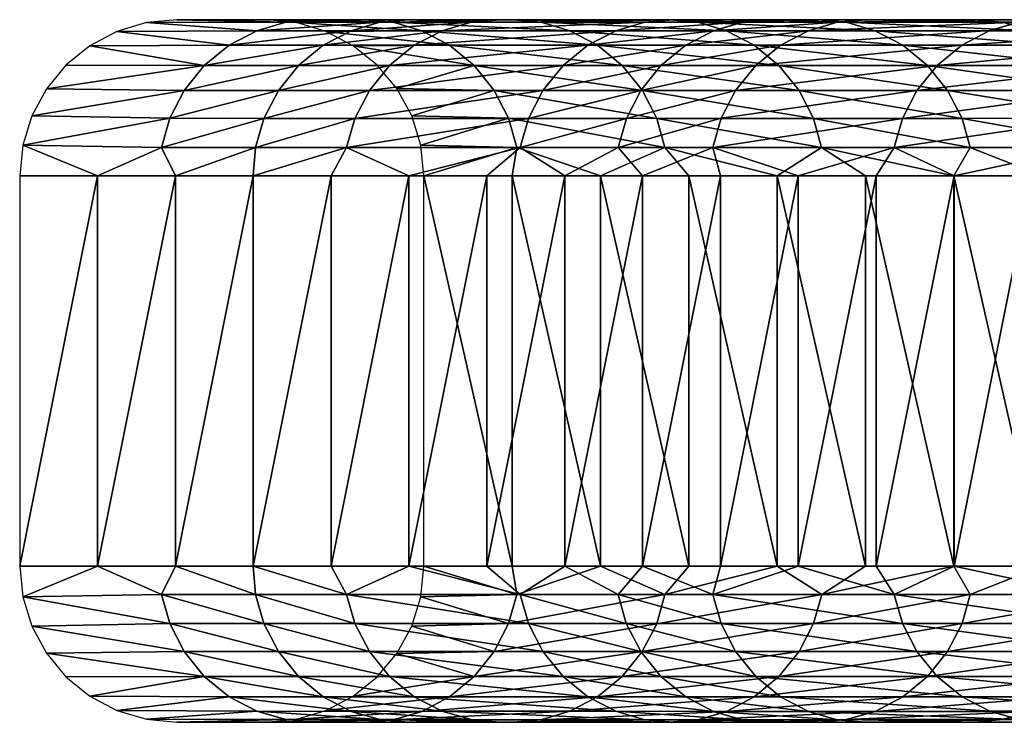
# Model space of a CAD drawing. Header units: millimetres. Extents: x -15866 to -14609, y -408 to 259.
# Tile 30 of 256: x -15866 to -15815, y 25 to 62. Entities that reach past the tile are written whole.
import ezdxf

# ---------------------------------------------------------------- set-up
doc = ezdxf.new("R2010")
doc.units = ezdxf.units.MM
doc.header["$MEASUREMENT"] = 0
doc.layers.add('Predefinito', color=7, linetype='Continuous', true_color=0x000000)

msp = doc.modelspace()

# ---------------------------------------------------------------- meshes
at = {"layer": 'Predefinito'}
mesh = msp.add_polyface(dxfattribs=at)
corners = [(-15847.987, 61.528, -128.23), (-15853.075, 61.528, -161.488), (-15857.645, 61.528, -161.488), (-15861.721, 53.511, -127.868), (-15865.72, 53.511, -161.488), (-15865.721, 33.462, -161.488), (-15861.722, 33.462, -127.868), (-15861.721, 53.511, -127.868), (-15853.723, 53.511, -57.468), (-15857.722, 53.511, -93.195), (-15857.722, 33.462, -93.195), (-15853.724, 33.46, -57.468), (-15857.722, 53.511, -93.195), (-15858.437, 54.973, -100.641), (-15853.602, 54.971, -57.588), (-15853.176, 56.463, -57.635), (-15858.01, 56.464, -100.69), (-15852.434, 57.899, -57.716), (-15857.273, 57.897, -100.774), (-15851.401, 59.181, -57.83), (-15856.239, 59.181, -100.893), (-15850.126, 60.221, -57.971), (-15854.962, 60.221, -101.038), (-15848.7, 60.965, -58.128), (-15853.538, 60.965, -101.201), (-15854.962, 60.221, -101.038), (-15861.721, 53.511, -127.868), (-15865.564, 55.082, -161.488), (-15865.72, 53.511, -161.488), (-15857.722, 53.511, -93.195), (-15853.723, 53.511, -57.468), (-15865.101, 56.59, -161.488), (-15864.351, 57.979, -161.488), (-15863.344, 59.191, -161.488), (-15862.118, 60.186, -161.488), (-15859.214, 61.377, -161.488), (-15860.725, 60.922, -161.488), (-15852.055, 61.394, -101.371), (-15857.645, 61.528, -161.488), (-15854.962, 60.221, -101.038), (-15854.962, 60.221, -101.038), (-15862.118, 60.186, -161.488), (-15850.606, 61.528, -101.537)]
mesh.append_faces([[corners[k] for k in face] for face in [(0, 1, 2, 2), (3, 4, 5, 5), (5, 6, 7, 7), (8, 9, 10, 10), (10, 11, 8, 8), (12, 7, 6, 6), (6, 10, 9, 9), (13, 14, 15, 15), (15, 16, 13, 13), (16, 15, 17, 17), (17, 18, 16, 16), (18, 17, 19, 19), (19, 20, 18, 18), (21, 22, 20, 20), (23, 24, 25, 25), (26, 27, 28, 28), (29, 30, 14, 14), (14, 13, 29, 29), (26, 29, 13, 13), (13, 27, 26, 26), (16, 31, 27, 27), (13, 16, 27, 27), (31, 16, 18, 18), (32, 31, 18, 18), (20, 33, 32, 32), (22, 34, 20, 20), (33, 20, 34, 34), (32, 18, 20, 20), (24, 35, 36, 36), (37, 38, 35, 35), (39, 24, 36, 36), (24, 37, 35, 35), (40, 36, 41, 41), (38, 37, 42, 42)]])
mesh = msp.add_polyface(dxfattribs=at)
corners = [(-15857.645, 61.528, -161.488), (-15850.606, 61.528, -101.537), (-15847.987, 61.528, -128.23), (-15840.383, 61.529, -76.082), (-15853.724, 33.46, -57.468), (-15849.725, 33.46, -20.689), (-15849.724, 53.511, -20.689), (-15842.382, 59.183, -129.071), (-15847.359, 59.201, -161.488), (-15848.589, 60.192, -161.488), (-15846.344, 57.988, -161.488), (-15849.988, 60.927, -161.488), (-15843.649, 60.221, -128.881), (-15851.503, 61.377, -161.488), (-15846.544, 61.396, -128.447), (-15845.07, 60.965, -128.668), (-15853.075, 61.528, -161.488), (-15847.987, 61.528, -128.23), (-15856.239, 59.181, -100.893), (-15851.401, 59.181, -57.83), (-15850.126, 60.221, -57.971), (-15854.962, 60.221, -101.038), (-15850.126, 60.221, -57.971), (-15848.7, 60.965, -58.128), (-15853.538, 60.965, -101.201), (-15847.216, 61.396, -58.292), (-15852.055, 61.394, -101.371), (-15853.602, 54.971, -57.588), (-15848.928, 54.971, -14.513), (-15848.502, 56.463, -14.559), (-15853.176, 56.463, -57.635), (-15847.761, 57.899, -14.638), (-15852.434, 57.899, -57.716), (-15846.725, 59.183, -14.748), (-15845.451, 60.221, -14.884), (-15850.126, 60.221, -57.971), (-15845.451, 60.221, -14.884), (-15844.025, 60.964, -15.036), (-15850.126, 60.221, -57.971), (-15842.54, 61.394, -15.195), (-15839.584, 56.463, 71.646), (-15838.843, 57.899, 71.572), (-15853.723, 53.511, -57.468), (-15849.724, 53.511, -20.689), (-15845.725, 53.511, 17.142), (-15840.01, 54.973, 71.689), (-15850.606, 61.528, -101.537), (-15845.767, 61.528, -58.452)]
mesh.append_faces([[corners[k] for k in face] for face in [(0, 1, 2, 2), (3, 2, 1, 1), (4, 5, 6, 6), (7, 8, 9, 9), (7, 10, 8, 8), (11, 12, 9, 9), (13, 14, 15, 15), (16, 17, 14, 14), (14, 13, 16, 16), (11, 13, 15, 15), (11, 15, 12, 12), (18, 19, 20, 20), (21, 22, 23, 23), (24, 23, 25, 25), (25, 26, 24, 24), (27, 28, 29, 29), (29, 30, 27, 27), (30, 29, 31, 31), (31, 32, 30, 30), (32, 31, 33, 33), (33, 19, 32, 32), (19, 33, 34, 34), (34, 20, 19, 19), (35, 36, 37, 37), (37, 23, 38, 38), (39, 25, 23, 23), (40, 29, 28, 28), (41, 31, 29, 29), (42, 43, 28, 28), (28, 27, 42, 42), (28, 43, 44, 44), (45, 28, 44, 44), (46, 26, 25, 25), (25, 47, 46, 46)]])
mesh = msp.add_polyface(dxfattribs=at)
corners = [(-15840.383, 61.529, -76.082), (-15845.767, 61.528, -58.452), (-15841.089, 61.528, -15.349), (-15832.343, 61.528, -17.756), (-15850.606, 61.528, -101.537), (-15832.167, 61.528, 70.901), (-15824.713, 61.528, 40.625), (-15826.725, 59.181, -18.509), (-15834.773, 59.181, -76.878), (-15836.041, 60.222, -76.698), (-15827.994, 60.222, -18.339), (-15837.461, 60.965, -76.496), (-15829.419, 60.964, -18.148), (-15838.939, 61.396, -76.287), (-15833.74, 57.899, -77.024), (-15841.351, 57.899, -129.226), (-15842.382, 59.183, -129.071), (-15843.649, 60.221, -128.881), (-15845.07, 60.965, -128.668), (-15846.544, 61.396, -128.447), (-15832.343, 61.528, -17.756), (-15830.897, 61.396, -17.95), (-15840.383, 61.529, -76.082), (-15847.987, 61.528, -128.23), (-15848.589, 60.192, -161.488), (-15848.7, 60.965, -58.128), (-15844.025, 60.964, -15.036), (-15842.54, 61.394, -15.195), (-15846.725, 59.183, -14.748), (-15837.809, 59.181, 71.468), (-15836.532, 60.221, 71.34), (-15845.451, 60.221, -14.884), (-15845.451, 60.221, -14.884), (-15836.532, 60.221, 71.34), (-15835.103, 60.965, 71.196), (-15845.451, 60.221, -14.884), (-15833.619, 61.396, 71.047), (-15832.786, 59.181, 122.303), (-15831.509, 60.222, 122.179), (-15830.08, 60.965, 122.04), (-15836.532, 60.221, 71.34), (-15828.596, 61.394, 121.896), (-15841.089, 61.528, -15.349), (-15832.167, 61.528, 70.901), (-15845.767, 61.528, -58.452), (-15847.216, 61.396, -58.292)]
mesh.append_faces([[corners[k] for k in face] for face in [(0, 1, 2, 2), (3, 0, 2, 2), (4, 1, 0, 0), (5, 6, 2, 2), (7, 8, 9, 9), (10, 9, 11, 11), (12, 11, 13, 13), (14, 15, 16, 16), (8, 16, 17, 17), (17, 9, 8, 8), (9, 17, 18, 18), (18, 11, 9, 9), (11, 18, 19, 19), (19, 13, 11, 11), (20, 21, 13, 13), (13, 22, 20, 20), (19, 23, 22, 22), (22, 13, 19, 19), (24, 17, 16, 16), (25, 26, 27, 27), (28, 29, 30, 30), (30, 31, 28, 28), (32, 33, 34, 34), (34, 26, 35, 35), (26, 34, 36, 36), (36, 27, 26, 26), (29, 37, 38, 38), (38, 30, 29, 29), (39, 34, 40, 40), (41, 36, 34, 34), (42, 27, 36, 36), (36, 43, 42, 42), (44, 45, 27, 27), (27, 42, 44, 44)]])
mesh = msp.add_polyface(dxfattribs=at)
corners = [(-15822.275, 61.528, 172.623), (-15816.689, 61.528, 105.194), (-15827.144, 61.528, 121.755), (-15832.343, 61.528, -17.756), (-15841.089, 61.528, -15.349), (-15824.713, 61.528, 40.625), (-15832.167, 61.528, 70.901), (-15816.689, 61.528, 105.194), (-15824.713, 61.528, 40.625), (-15813.76, 60.965, 104.839), (-15821.786, 60.965, 40.251), (-15823.267, 61.394, 40.44), (-15819.091, 59.181, 39.908), (-15826.725, 59.181, -18.509), (-15827.994, 60.222, -18.339), (-15820.362, 60.221, 40.07), (-15829.419, 60.964, -18.148), (-15830.897, 61.396, -17.95), (-15825.692, 57.899, -18.648), (-15833.74, 57.899, -77.024), (-15834.773, 59.181, -76.878), (-15825.692, 57.899, -18.648), (-15836.041, 60.222, -76.698), (-15837.461, 60.965, -76.496), (-15838.939, 61.396, -76.287), (-15824.713, 61.528, 40.625), (-15832.343, 61.528, -17.756), (-15816.689, 61.528, 105.194), (-15836.532, 60.221, 71.34), (-15831.509, 60.222, 122.179), (-15830.08, 60.965, 122.04), (-15835.103, 60.965, 71.196), (-15828.596, 61.394, 121.896), (-15832.786, 59.181, 122.303), (-15827.919, 59.181, 173.155), (-15826.641, 60.222, 173.035), (-15831.509, 60.222, 122.179), (-15831.509, 60.222, 122.179), (-15826.641, 60.222, 173.035), (-15825.211, 60.965, 172.9), (-15831.509, 60.222, 122.179), (-15823.727, 61.396, 172.76), (-15817.322, 60.221, 274.788), (-15815.891, 60.967, 274.66), (-15826.641, 60.222, 173.035), (-15814.405, 61.396, 274.528), (-15832.167, 61.528, 70.901), (-15833.619, 61.396, 71.047), (-15827.144, 61.528, 121.755), (-15822.275, 61.528, 172.623)]
mesh.append_faces([[corners[k] for k in face] for face in [(0, 1, 2, 2), (3, 4, 5, 5), (6, 7, 8, 8), (1, 6, 2, 2), (9, 10, 11, 11), (12, 13, 14, 14), (14, 15, 12, 12), (15, 14, 16, 16), (16, 10, 15, 15), (10, 16, 17, 17), (17, 11, 10, 10), (18, 19, 20, 20), (20, 13, 21, 21), (22, 14, 13, 13), (23, 16, 14, 14), (24, 17, 16, 16), (25, 11, 17, 17), (17, 26, 25, 25), (11, 25, 27, 27), (28, 29, 30, 30), (31, 30, 32, 32), (33, 34, 35, 35), (35, 36, 33, 33), (37, 38, 39, 39), (39, 30, 40, 40), (30, 39, 41, 41), (41, 32, 30, 30), (42, 35, 34, 34), (43, 39, 44, 44), (45, 41, 39, 39), (46, 47, 32, 32), (32, 48, 46, 46), (41, 49, 48, 48), (48, 32, 41, 41)]])
mesh = msp.add_polyface(dxfattribs=at)
corners = [(-15822.275, 61.528, 172.623), (-15812.953, 61.528, 274.398), (-15801.435, 61.528, 236.943), (-15809.039, 61.528, 169.81), (-15816.689, 61.528, 105.194), (-15803.408, 59.181, 169.158), (-15811.062, 59.181, 104.512), (-15812.335, 60.221, 104.667), (-15804.681, 60.221, 169.305), (-15813.76, 60.965, 104.839), (-15806.108, 60.965, 169.47), (-15815.242, 61.396, 105.019), (-15807.589, 61.396, 169.642), (-15810.029, 57.899, 104.387), (-15818.058, 57.899, 39.776), (-15819.091, 59.181, 39.908), (-15810.029, 57.899, 104.387), (-15820.362, 60.221, 40.07), (-15821.786, 60.965, 40.251), (-15823.267, 61.394, 40.44), (-15809.039, 61.528, 169.81), (-15816.689, 61.528, 105.194), (-15827.919, 59.181, 173.155), (-15818.598, 59.181, 274.902), (-15817.322, 60.221, 274.788), (-15826.641, 60.222, 173.035), (-15817.322, 60.221, 274.788), (-15815.891, 60.967, 274.66), (-15825.211, 60.965, 172.9), (-15814.405, 61.396, 274.528), (-15819.636, 57.899, 274.994), (-15809.778, 57.9, 388.811), (-15808.741, 59.181, 388.723), (-15807.464, 60.221, 388.616), (-15817.322, 60.221, 274.788), (-15807.464, 60.221, 388.616), (-15806.033, 60.967, 388.495), (-15817.322, 60.221, 274.788), (-15804.546, 61.396, 388.37), (-15822.275, 61.528, 172.623), (-15823.727, 61.396, 172.76), (-15812.953, 61.528, 274.398), (-15793.76, 61.528, 501.904), (-15798.855, 59.677, 502.482)]
mesh.append_faces([[corners[k] for k in face] for face in [(0, 1, 2, 2), (2, 3, 0, 0), (3, 4, 0, 0), (5, 6, 7, 7), (7, 8, 5, 5), (8, 7, 9, 9), (9, 10, 8, 8), (10, 9, 11, 11), (11, 12, 10, 10), (13, 14, 15, 15), (15, 6, 16, 16), (6, 15, 17, 17), (17, 7, 6, 6), (7, 17, 18, 18), (18, 9, 7, 7), (19, 11, 9, 9), (20, 12, 11, 11), (11, 21, 20, 20), (21, 11, 19, 19), (22, 23, 24, 24), (25, 26, 27, 27), (28, 27, 29, 29), (30, 31, 32, 32), (32, 23, 30, 30), (23, 32, 33, 33), (33, 24, 23, 23), (34, 35, 36, 36), (36, 27, 37, 37), (27, 36, 38, 38), (38, 29, 27, 27), (39, 40, 29, 29), (29, 41, 39, 39), (42, 41, 29, 29), (43, 33, 32, 32)]])
mesh = msp.add_polyface(dxfattribs=at)
corners = [(-15841.726, 33.46, 56.027), (-15837.725, 33.462, 95.965), (-15837.726, 53.511, 95.965), (-15833.726, 33.462, 136.955), (-15833.726, 53.512, 136.955), (-15832.579, 54.973, -77.189), (-15840.192, 54.973, -129.4), (-15840.616, 56.464, -129.336), (-15833.004, 56.463, -77.128), (-15841.351, 57.899, -129.226), (-15833.74, 57.899, -77.024), (-15842.382, 59.183, -129.071), (-15834.773, 59.181, -76.878), (-15833.74, 57.899, -77.024), (-15835.888, 53.511, -101.174), (-15840.425, 53.511, -131.852), (-15844.962, 53.511, -161.488), (-15845.121, 55.086, -161.488), (-15845.587, 56.598, -161.488), (-15846.344, 57.988, -161.488), (-15841.351, 57.899, -129.226), (-15846.344, 57.988, -161.488), (-15848.928, 54.971, -14.513), (-15840.01, 54.973, 71.689), (-15839.584, 56.463, 71.646), (-15848.502, 56.463, -14.559), (-15838.843, 57.899, 71.572), (-15847.761, 57.899, -14.638), (-15837.809, 59.181, 71.468), (-15846.725, 59.183, -14.748), (-15834.989, 54.971, 122.517), (-15834.562, 56.463, 122.476), (-15833.823, 57.897, 122.404), (-15832.786, 59.181, 122.303), (-15829.694, 56.464, 173.322), (-15828.955, 57.899, 173.252), (-15845.725, 53.511, 17.142), (-15841.724, 53.511, 56.027), (-15837.726, 53.511, 95.965), (-15833.726, 53.512, 136.955), (-15830.123, 54.971, 173.362), (-15833.726, 53.512, 136.955)]
mesh.append_faces([[corners[k] for k in face] for face in [(0, 1, 2, 2), (1, 3, 4, 4), (4, 2, 1, 1), (5, 6, 7, 7), (7, 8, 5, 5), (8, 7, 9, 9), (9, 10, 8, 8), (11, 12, 13, 13), (14, 15, 6, 6), (6, 5, 14, 14), (16, 6, 15, 15), (17, 7, 6, 6), (9, 7, 18, 18), (17, 18, 7, 7), (19, 9, 18, 18), (17, 6, 16, 16), (11, 20, 21, 21), (22, 23, 24, 24), (25, 24, 26, 26), (27, 26, 28, 28), (28, 29, 27, 27), (23, 30, 31, 31), (31, 24, 23, 23), (24, 31, 32, 32), (32, 26, 24, 24), (26, 32, 33, 33), (33, 28, 26, 26), (34, 31, 30, 30), (35, 32, 31, 31), (23, 36, 37, 37), (30, 38, 39, 39), (23, 38, 30, 30), (23, 37, 38, 38), (40, 30, 41, 41)]])
mesh = msp.add_polyface(dxfattribs=at)
corners = [(-15826.813, 53.511, -36.691), (-15822.277, 53.511, -2.886), (-15822.276, 33.462, -2.886), (-15831.352, 53.513, -69.453), (-15826.813, 33.46, -36.691), (-15831.353, 33.46, -69.453), (-15835.888, 53.511, -101.174), (-15817.729, 53.513, 311.445), (-15821.73, 53.511, 266.243), (-15821.73, 33.46, 266.243), (-15833.726, 33.462, 136.955), (-15829.727, 33.46, 178.998), (-15829.727, 53.511, 178.998), (-15833.726, 53.512, 136.955), (-15816.894, 54.971, 39.628), (-15824.531, 54.971, -18.804), (-15824.956, 56.463, -18.747), (-15817.32, 56.463, 39.682), (-15825.692, 57.899, -18.648), (-15818.058, 57.899, 39.776), (-15825.692, 57.899, -18.648), (-15826.725, 59.181, -18.509), (-15819.091, 59.181, 39.908), (-15818.058, 57.899, 39.776), (-15832.579, 54.973, -77.189), (-15833.004, 56.463, -77.128), (-15833.74, 57.899, -77.024), (-15817.74, 53.511, 31.96), (-15822.277, 53.511, -2.886), (-15826.813, 53.511, -36.691), (-15831.352, 53.513, -69.453), (-15826.813, 53.511, -36.691), (-15835.888, 53.511, -101.174), (-15834.989, 54.971, 122.517), (-15830.123, 54.971, 173.362), (-15829.694, 56.464, 173.322), (-15834.562, 56.463, 122.476), (-15828.955, 57.899, 173.252), (-15833.823, 57.897, 122.404), (-15827.919, 59.181, 173.155), (-15832.786, 59.181, 122.303), (-15820.804, 54.973, 275.098), (-15820.377, 56.463, 275.06), (-15819.636, 57.899, 274.994), (-15818.598, 59.181, 274.902), (-15833.726, 53.512, 136.955), (-15829.727, 53.511, 178.998), (-15825.728, 53.511, 222.094), (-15825.728, 53.511, 222.094), (-15821.73, 53.511, 266.243)]
mesh.append_faces([[corners[k] for k in face] for face in [(0, 1, 2, 2), (3, 0, 4, 4), (4, 5, 3, 3), (6, 3, 5, 5), (7, 8, 9, 9), (10, 11, 12, 12), (12, 13, 10, 10), (14, 15, 16, 16), (17, 16, 18, 18), (19, 20, 21, 21), (21, 22, 23, 23), (15, 24, 25, 25), (25, 16, 15, 15), (16, 25, 26, 26), (26, 18, 16, 16), (27, 28, 15, 15), (29, 30, 24, 24), (24, 15, 31, 31), (31, 15, 28, 28), (32, 24, 30, 30), (33, 34, 35, 35), (36, 35, 37, 37), (38, 37, 39, 39), (39, 40, 38, 38), (34, 41, 42, 42), (42, 35, 34, 34), (35, 42, 43, 43), (43, 37, 35, 35), (37, 43, 44, 44), (44, 39, 37, 37), (45, 46, 34, 34), (34, 46, 47, 47), (41, 48, 49, 49), (41, 34, 47, 47)]])
mesh = msp.add_polyface(dxfattribs=at)
corners = [(-15813.203, 53.511, 67.849), (-15808.666, 53.511, 104.78), (-15808.665, 33.462, 104.78), (-15821.73, 33.46, 266.243), (-15817.731, 33.46, 311.445), (-15817.729, 53.513, 311.445), (-15809.73, 53.511, 405.006), (-15813.729, 53.513, 357.699), (-15813.729, 33.462, 357.699), (-15809.73, 33.462, 405.006), (-15805.732, 53.511, 453.366), (-15805.731, 33.462, 453.366), (-15813.729, 53.513, 357.699), (-15801.209, 54.971, 168.903), (-15808.864, 54.973, 104.246), (-15809.29, 56.464, 104.298), (-15801.636, 56.463, 168.953), (-15810.029, 57.899, 104.387), (-15802.374, 57.899, 169.038), (-15810.029, 57.899, 104.387), (-15811.062, 59.181, 104.512), (-15816.894, 54.971, 39.628), (-15817.32, 56.463, 39.682), (-15818.058, 57.899, 39.776), (-15824.956, 56.463, -18.747), (-15825.692, 57.899, -18.648), (-15804.129, 53.511, 142.752), (-15808.666, 53.511, 104.78), (-15813.203, 53.511, 67.849), (-15817.74, 53.511, 31.96), (-15824.531, 54.971, -18.804), (-15820.804, 54.973, 275.098), (-15810.947, 54.973, 388.909), (-15810.518, 56.464, 388.873), (-15820.377, 56.463, 275.06), (-15809.778, 57.9, 388.811), (-15819.636, 57.899, 274.994), (-15821.73, 53.511, 266.243), (-15817.729, 53.513, 311.445), (-15809.73, 53.511, 405.006), (-15813.729, 53.513, 357.699), (-15801.49, 55.475, 502.755), (-15800.714, 57.432, 502.675), (-15809.73, 53.511, 405.006), (-15805.732, 53.511, 453.366), (-15799.89, 58.635, 502.59), (-15808.741, 59.181, 388.723)]
mesh.append_faces([[corners[k] for k in face] for face in [(0, 1, 2, 2), (3, 4, 5, 5), (6, 7, 8, 8), (8, 9, 6, 6), (10, 6, 9, 9), (9, 11, 10, 10), (12, 5, 4, 4), (4, 8, 7, 7), (13, 14, 15, 15), (16, 15, 17, 17), (18, 19, 20, 20), (14, 21, 22, 22), (22, 15, 14, 14), (15, 22, 23, 23), (23, 17, 15, 15), (24, 22, 21, 21), (25, 23, 22, 22), (14, 26, 27, 27), (21, 28, 29, 29), (30, 21, 29, 29), (14, 27, 28, 28), (28, 21, 14, 14), (31, 32, 33, 33), (33, 34, 31, 31), (34, 33, 35, 35), (35, 36, 34, 34), (31, 37, 38, 38), (39, 32, 40, 40), (41, 33, 32, 32), (38, 40, 32, 32), (32, 31, 38, 38), (42, 35, 33, 33), (32, 43, 44, 44), (45, 46, 35, 35)]])
mesh = msp.add_polyface(dxfattribs=at)
corners = [(-15847.987, 25.445, -128.23), (-15857.647, 25.444, -161.488), (-15853.076, 25.445, -161.488), (-15850.605, 25.444, -101.537), (-15849.724, 53.511, -20.689), (-15853.723, 53.511, -57.468), (-15853.724, 33.46, -57.468), (-15858.437, 32.003, -100.641), (-15858.011, 30.511, -100.69), (-15853.175, 30.511, -57.635), (-15853.601, 32.003, -57.588), (-15857.271, 29.075, -100.774), (-15852.436, 29.075, -57.716), (-15857.271, 29.075, -100.774), (-15856.237, 27.794, -100.893), (-15851.401, 27.793, -57.83), (-15852.436, 29.075, -57.716), (-15857.271, 29.075, -100.774), (-15854.963, 26.754, -101.038), (-15850.126, 26.752, -57.971), (-15853.538, 26.008, -101.201), (-15848.7, 26.007, -58.128), (-15861.722, 33.462, -127.868), (-15865.721, 33.462, -161.488), (-15865.564, 31.892, -161.488), (-15857.722, 33.462, -93.195), (-15853.724, 33.46, -57.468), (-15865.101, 30.383, -161.488), (-15864.351, 28.995, -161.488), (-15857.271, 29.075, -100.774), (-15848.927, 32.004, -14.513), (-15849.725, 33.46, -20.689), (-15864.351, 28.995, -161.488), (-15863.344, 27.78, -161.488), (-15862.119, 26.788, -161.488), (-15864.351, 28.995, -161.488), (-15857.271, 29.075, -100.774), (-15860.725, 26.051, -161.488), (-15859.215, 25.598, -161.488), (-15852.055, 25.58, -101.371), (-15857.647, 25.444, -161.488), (-15850.605, 25.444, -101.537)]
mesh.append_faces([[corners[k] for k in face] for face in [(0, 1, 2, 2), (1, 0, 3, 3), (4, 5, 6, 6), (7, 8, 9, 9), (9, 10, 7, 7), (8, 11, 12, 12), (12, 9, 8, 8), (13, 14, 15, 15), (15, 16, 17, 17), (14, 18, 19, 19), (19, 15, 14, 14), (18, 20, 21, 21), (21, 19, 18, 18), (22, 23, 24, 24), (25, 7, 10, 10), (10, 26, 25, 25), (22, 7, 25, 25), (7, 22, 24, 24), (8, 24, 27, 27), (7, 24, 8, 8), (27, 11, 8, 8), (28, 29, 27, 27), (30, 31, 26, 26), (14, 32, 33, 33), (18, 14, 34, 34), (33, 34, 14, 14), (35, 14, 36, 36), (20, 37, 38, 38), (39, 38, 40, 40), (18, 37, 20, 20), (20, 38, 39, 39), (18, 34, 37, 37), (40, 41, 39, 39)]])
mesh = msp.add_polyface(dxfattribs=at)
corners = [(-15850.605, 25.444, -101.537), (-15840.383, 25.445, -76.082), (-15845.766, 25.444, -58.452), (-15840.383, 25.445, -76.082), (-15847.987, 25.445, -128.23), (-15845.725, 53.511, 17.142), (-15849.724, 53.511, -20.689), (-15849.725, 33.46, -20.689), (-15845.726, 33.46, 17.142), (-15845.725, 53.511, 17.142), (-15841.724, 53.511, 56.027), (-15840.383, 25.445, -76.082), (-15847.987, 25.445, -128.23), (-15846.545, 25.578, -128.447), (-15842.381, 27.794, -129.071), (-15848.589, 26.782, -161.488), (-15847.358, 27.774, -161.488), (-15846.344, 28.985, -161.488), (-15849.988, 26.047, -161.488), (-15848.589, 26.782, -161.488), (-15843.65, 26.752, -128.881), (-15851.502, 25.598, -161.488), (-15845.07, 26.007, -128.668), (-15853.076, 25.445, -161.488), (-15843.65, 26.752, -128.881), (-15853.538, 26.008, -101.201), (-15852.055, 25.58, -101.371), (-15847.216, 25.58, -58.292), (-15848.7, 26.007, -58.128), (-15853.601, 32.003, -57.588), (-15853.175, 30.511, -57.635), (-15848.501, 30.511, -14.559), (-15848.927, 32.004, -14.513), (-15852.436, 29.075, -57.716), (-15847.762, 29.075, -14.638), (-15852.436, 29.075, -57.716), (-15851.401, 27.793, -57.83), (-15846.725, 27.793, -14.748), (-15847.762, 29.075, -14.638), (-15852.436, 29.075, -57.716), (-15850.126, 26.752, -57.971), (-15845.452, 26.752, -14.884), (-15844.023, 26.008, -15.036), (-15842.54, 25.58, -15.195), (-15853.724, 33.46, -57.468), (-15845.726, 33.46, 17.142), (-15849.725, 33.46, -20.689), (-15840.01, 32.004, 71.689), (-15850.605, 25.444, -101.537), (-15845.766, 25.444, -58.452), (-15845.766, 25.444, -58.452)]
mesh.append_faces([[corners[k] for k in face] for face in [(0, 1, 2, 2), (3, 0, 4, 4), (5, 6, 7, 7), (7, 8, 9, 9), (10, 9, 8, 8), (11, 12, 13, 13), (14, 15, 16, 16), (14, 16, 17, 17), (18, 19, 20, 20), (21, 22, 13, 13), (23, 13, 12, 12), (13, 23, 21, 21), (18, 22, 21, 21), (18, 24, 22, 22), (25, 26, 27, 27), (27, 28, 25, 25), (29, 30, 31, 31), (31, 32, 29, 29), (30, 33, 34, 34), (34, 31, 30, 30), (35, 36, 37, 37), (37, 38, 39, 39), (36, 40, 41, 41), (41, 37, 36, 36), (40, 28, 42, 42), (42, 41, 40, 40), (28, 27, 43, 43), (43, 42, 28, 28), (44, 29, 32, 32), (32, 45, 46, 46), (47, 45, 32, 32), (48, 49, 27, 27), (27, 26, 48, 48), (43, 27, 50, 50)]])
mesh = msp.add_polyface(dxfattribs=at)
corners = [(-15840.425, 53.511, -131.852), (-15835.888, 53.511, -101.174), (-15835.888, 33.46, -101.174), (-15840.426, 33.46, -131.852), (-15844.962, 53.511, -161.488), (-15844.963, 33.46, -161.488), (-15831.353, 33.46, -69.453), (-15837.726, 53.511, 95.965), (-15841.724, 53.511, 56.027), (-15841.726, 33.46, 56.027), (-15845.726, 33.46, 17.142), (-15832.578, 32.003, -77.189), (-15833.004, 30.509, -77.128), (-15840.615, 30.511, -129.336), (-15840.192, 32.003, -129.4), (-15833.742, 29.075, -77.024), (-15841.352, 29.075, -129.226), (-15842.381, 27.794, -129.071), (-15835.888, 33.46, -101.174), (-15831.353, 33.46, -69.453), (-15840.426, 33.46, -131.852), (-15835.888, 33.46, -101.174), (-15844.963, 33.46, -161.488), (-15840.426, 33.46, -131.852), (-15845.12, 31.887, -161.488), (-15845.587, 30.376, -161.488), (-15846.344, 28.985, -161.488), (-15848.927, 32.004, -14.513), (-15848.501, 30.511, -14.559), (-15839.583, 30.511, 71.646), (-15840.01, 32.004, 71.689), (-15847.762, 29.075, -14.638), (-15838.844, 29.075, 71.572), (-15834.563, 30.511, 122.476), (-15834.99, 32.003, 122.517), (-15838.844, 29.075, 71.572), (-15833.821, 29.075, 122.404), (-15832.786, 27.794, 122.303), (-15833.821, 29.075, 122.404), (-15838.844, 29.075, 71.572), (-15841.726, 33.46, 56.027), (-15845.726, 33.46, 17.142), (-15833.726, 33.462, 136.955), (-15837.725, 33.462, 95.965)]
mesh.append_faces([[corners[k] for k in face] for face in [(0, 1, 2, 2), (2, 3, 0, 0), (4, 0, 3, 3), (3, 5, 4, 4), (6, 2, 1, 1), (7, 8, 9, 9), (10, 9, 8, 8), (11, 12, 13, 13), (13, 14, 11, 11), (12, 15, 16, 16), (16, 13, 12, 12), (17, 16, 15, 15), (18, 19, 11, 11), (18, 11, 14, 14), (14, 20, 21, 21), (22, 23, 14, 14), (24, 14, 13, 13), (16, 25, 13, 13), (24, 13, 25, 25), (26, 25, 16, 16), (24, 22, 14, 14), (27, 28, 29, 29), (29, 30, 27, 27), (28, 31, 32, 32), (32, 29, 28, 28), (30, 29, 33, 33), (33, 34, 30, 30), (29, 35, 36, 36), (36, 33, 29, 29), (37, 38, 39, 39), (30, 40, 41, 41), (34, 42, 43, 43), (30, 34, 43, 43), (30, 43, 40, 40)]])
mesh = msp.add_polyface(dxfattribs=at)
corners = [(-15822.276, 33.462, -2.886), (-15826.813, 33.46, -36.691), (-15826.813, 53.511, -36.691), (-15817.74, 33.46, 31.96), (-15822.277, 53.511, -2.886), (-15825.728, 53.511, 222.094), (-15829.727, 53.511, 178.998), (-15829.727, 33.46, 178.998), (-15825.728, 33.46, 222.094), (-15821.73, 53.511, 266.243), (-15821.73, 33.46, 266.243), (-15821.73, 53.511, 266.243), (-15816.894, 32.003, 39.628), (-15817.319, 30.511, 39.682), (-15824.956, 30.511, -18.747), (-15818.058, 29.075, 39.776), (-15825.692, 29.075, -18.648), (-15826.725, 27.793, -18.509), (-15824.529, 32.004, -18.804), (-15833.004, 30.509, -77.128), (-15832.578, 32.003, -77.189), (-15833.742, 29.075, -77.024), (-15834.771, 27.794, -76.878), (-15817.74, 33.46, 31.96), (-15826.813, 33.46, -36.691), (-15831.353, 33.46, -69.453), (-15826.813, 33.46, -36.691), (-15822.276, 33.462, -2.886), (-15834.99, 32.003, 122.517), (-15834.563, 30.511, 122.476), (-15829.695, 30.511, 173.322), (-15830.122, 32.003, 173.362), (-15833.821, 29.075, 122.404), (-15828.955, 29.075, 173.252), (-15827.918, 27.794, 173.155), (-15828.955, 29.075, 173.252), (-15833.821, 29.075, 122.404), (-15820.377, 30.511, 275.06), (-15820.804, 32.003, 275.098), (-15828.955, 29.075, 173.252), (-15819.635, 29.075, 274.994), (-15818.598, 27.793, 274.902), (-15819.635, 29.075, 274.994), (-15828.955, 29.075, 173.252), (-15833.726, 33.462, 136.955), (-15829.727, 33.46, 178.998), (-15825.728, 33.46, 222.094), (-15821.73, 33.46, 266.243), (-15825.728, 33.46, 222.094)]
mesh.append_faces([[corners[k] for k in face] for face in [(0, 1, 2, 2), (3, 0, 4, 4), (5, 6, 7, 7), (7, 8, 5, 5), (9, 5, 8, 8), (8, 10, 11, 11), (12, 13, 14, 14), (13, 15, 16, 16), (16, 14, 13, 13), (17, 16, 15, 15), (18, 14, 19, 19), (19, 20, 18, 18), (14, 16, 21, 21), (21, 19, 14, 14), (22, 21, 16, 16), (23, 12, 18, 18), (24, 18, 20, 20), (20, 25, 26, 26), (24, 27, 18, 18), (28, 29, 30, 30), (30, 31, 28, 28), (29, 32, 33, 33), (33, 30, 29, 29), (34, 35, 36, 36), (31, 30, 37, 37), (37, 38, 31, 31), (30, 39, 40, 40), (40, 37, 30, 30), (41, 42, 43, 43), (44, 28, 31, 31), (31, 45, 44, 44), (31, 46, 45, 45), (38, 47, 48, 48), (38, 48, 31, 31)]])
mesh = msp.add_polyface(dxfattribs=at)
corners = [(-15808.665, 33.462, 104.78), (-15813.204, 33.46, 67.849), (-15813.203, 53.511, 67.849), (-15817.74, 53.511, 31.96), (-15817.74, 33.46, 31.96), (-15804.129, 33.46, 142.752), (-15808.666, 53.511, 104.78), (-15822.277, 53.511, -2.886), (-15801.635, 30.511, 168.953), (-15802.375, 29.075, 169.038), (-15810.03, 29.075, 104.387), (-15811.062, 27.793, 104.512), (-15808.864, 32.003, 104.246), (-15809.291, 30.511, 104.298), (-15817.319, 30.511, 39.682), (-15816.894, 32.003, 39.628), (-15818.058, 29.075, 39.776), (-15819.091, 27.793, 39.908), (-15824.956, 30.511, -18.747), (-15824.529, 32.004, -18.804), (-15808.665, 33.462, 104.78), (-15804.129, 33.46, 142.752), (-15817.74, 33.46, 31.96), (-15813.204, 33.46, 67.849), (-15822.276, 33.462, -2.886), (-15817.74, 33.46, 31.96), (-15813.204, 33.46, 67.849), (-15808.665, 33.462, 104.78), (-15820.804, 32.003, 275.098), (-15820.377, 30.511, 275.06), (-15810.519, 30.511, 388.873), (-15810.947, 32.004, 388.909), (-15819.635, 29.075, 274.994), (-15809.778, 29.075, 388.811), (-15819.635, 29.075, 274.994), (-15818.598, 27.793, 274.902), (-15808.741, 27.794, 388.723), (-15809.778, 29.075, 388.811), (-15819.635, 29.075, 274.994), (-15817.731, 33.46, 311.445), (-15821.73, 33.46, 266.243), (-15809.73, 33.462, 405.006), (-15813.729, 33.462, 357.699), (-15801.489, 31.497, 502.755), (-15801.627, 32.168, 502.769), (-15805.731, 33.462, 453.366), (-15800.713, 29.542, 502.675), (-15809.778, 29.075, 388.811), (-15801.033, 30.178, 502.708), (-15801.294, 30.841, 502.735), (-15799.891, 28.338, 502.59), (-15809.778, 29.075, 388.811)]
mesh.append_faces([[corners[k] for k in face] for face in [(0, 1, 2, 2), (3, 2, 1, 1), (1, 4, 3, 3), (5, 0, 6, 6), (7, 3, 4, 4), (8, 9, 10, 10), (11, 10, 9, 9), (12, 13, 14, 14), (14, 15, 12, 12), (13, 10, 16, 16), (16, 14, 13, 13), (17, 16, 10, 10), (18, 19, 15, 15), (12, 20, 21, 21), (15, 22, 23, 23), (19, 24, 25, 25), (12, 26, 27, 27), (26, 12, 15, 15), (28, 29, 30, 30), (30, 31, 28, 28), (29, 32, 33, 33), (33, 30, 29, 29), (34, 35, 36, 36), (36, 37, 38, 38), (28, 39, 40, 40), (41, 42, 31, 31), (43, 31, 30, 30), (39, 28, 31, 31), (31, 42, 39, 39), (31, 44, 45, 45), (46, 30, 47, 47), (48, 49, 30, 30), (31, 45, 41, 41), (50, 51, 36, 36)]])
mesh = msp.add_polyface(dxfattribs=at)
corners = [(-15840.383, 25.445, -76.082), (-15841.09, 25.444, -15.349), (-15845.766, 25.444, -58.452), (-15832.342, 25.445, -17.756), (-15824.713, 25.444, 40.625), (-15827.995, 26.751, -18.339), (-15829.419, 26.007, -18.148), (-15837.462, 26.008, -76.496), (-15830.898, 25.578, -17.95), (-15838.939, 25.578, -76.287), (-15833.742, 29.075, -77.024), (-15834.771, 27.794, -76.878), (-15842.381, 27.794, -129.071), (-15836.04, 26.752, -76.698), (-15843.65, 26.752, -128.881), (-15836.04, 26.752, -76.698), (-15845.07, 26.007, -128.668), (-15843.65, 26.752, -128.881), (-15836.04, 26.752, -76.698), (-15846.545, 25.578, -128.447), (-15832.342, 25.445, -17.756), (-15840.383, 25.445, -76.082), (-15848.589, 26.782, -161.488), (-15846.344, 28.985, -161.488), (-15841.352, 29.075, -129.226), (-15847.762, 29.075, -14.638), (-15846.725, 27.793, -14.748), (-15837.807, 27.794, 71.468), (-15838.844, 29.075, 71.572), (-15847.762, 29.075, -14.638), (-15845.452, 26.752, -14.884), (-15836.532, 26.752, 71.34), (-15844.023, 26.008, -15.036), (-15835.104, 26.008, 71.196), (-15842.54, 25.58, -15.195), (-15833.619, 25.578, 71.047), (-15838.844, 29.075, 71.572), (-15832.786, 27.794, 122.303), (-15831.51, 26.752, 122.179), (-15830.082, 26.007, 122.04), (-15841.09, 25.444, -15.349), (-15832.168, 25.445, 70.901), (-15845.766, 25.444, -58.452), (-15841.09, 25.444, -15.349)]
mesh.append_faces([[corners[k] for k in face] for face in [(0, 1, 2, 2), (3, 1, 0, 0), (3, 4, 1, 1), (5, 6, 7, 7), (6, 8, 9, 9), (9, 7, 6, 6), (10, 11, 12, 12), (11, 13, 14, 14), (14, 12, 11, 11), (15, 7, 16, 16), (16, 17, 18, 18), (7, 9, 19, 19), (19, 16, 7, 7), (20, 21, 9, 9), (9, 8, 20, 20), (19, 9, 21, 21), (22, 12, 14, 14), (12, 23, 24, 24), (25, 26, 27, 27), (27, 28, 29, 29), (26, 30, 31, 31), (31, 27, 26, 26), (30, 32, 33, 33), (33, 31, 30, 30), (32, 34, 35, 35), (35, 33, 32, 32), (36, 27, 37, 37), (27, 31, 38, 38), (38, 37, 27, 27), (31, 33, 39, 39), (39, 38, 31, 31), (40, 41, 35, 35), (35, 34, 40, 40), (42, 43, 34, 34)]])
mesh = msp.add_polyface(dxfattribs=at)
corners = [(-15832.168, 25.445, 70.901), (-15841.09, 25.444, -15.349), (-15824.713, 25.444, 40.625), (-15824.713, 25.444, 40.625), (-15816.69, 25.444, 105.194), (-15827.144, 25.444, 121.755), (-15818.058, 29.075, 39.776), (-15819.091, 27.793, 39.908), (-15826.725, 27.793, -18.509), (-15820.362, 26.752, 40.07), (-15827.995, 26.751, -18.339), (-15820.362, 26.752, 40.07), (-15821.787, 26.007, 40.251), (-15829.419, 26.007, -18.148), (-15827.995, 26.751, -18.339), (-15820.362, 26.752, 40.07), (-15823.267, 25.58, 40.44), (-15830.898, 25.578, -17.95), (-15825.692, 29.075, -18.648), (-15834.771, 27.794, -76.878), (-15836.04, 26.752, -76.698), (-15837.462, 26.008, -76.496), (-15836.04, 26.752, -76.698), (-15827.995, 26.751, -18.339), (-15824.713, 25.444, 40.625), (-15832.342, 25.445, -17.756), (-15816.69, 25.444, 105.194), (-15835.104, 26.008, 71.196), (-15833.619, 25.578, 71.047), (-15828.596, 25.578, 121.896), (-15830.082, 26.007, 122.04), (-15833.821, 29.075, 122.404), (-15832.786, 27.794, 122.303), (-15827.918, 27.794, 173.155), (-15831.51, 26.752, 122.179), (-15826.641, 26.752, 173.035), (-15825.213, 26.007, 172.9), (-15823.728, 25.578, 172.76), (-15828.955, 29.075, 173.252), (-15818.598, 27.793, 274.902), (-15817.321, 26.752, 274.788), (-15815.891, 26.008, 274.66), (-15832.168, 25.445, 70.901), (-15827.144, 25.444, 121.755), (-15827.144, 25.444, 121.755), (-15822.274, 25.444, 172.623)]
mesh.append_faces([[corners[k] for k in face] for face in [(0, 1, 2, 2), (0, 3, 4, 4), (4, 5, 0, 0), (6, 7, 8, 8), (7, 9, 10, 10), (10, 8, 7, 7), (11, 12, 13, 13), (13, 14, 15, 15), (12, 16, 17, 17), (17, 13, 12, 12), (18, 8, 19, 19), (8, 10, 20, 20), (20, 19, 8, 8), (21, 22, 23, 23), (24, 25, 17, 17), (17, 16, 24, 24), (26, 24, 16, 16), (27, 28, 29, 29), (29, 30, 27, 27), (31, 32, 33, 33), (32, 34, 35, 35), (35, 33, 32, 32), (34, 30, 36, 36), (36, 35, 34, 34), (30, 29, 37, 37), (37, 36, 30, 30), (38, 33, 39, 39), (33, 35, 40, 40), (40, 39, 33, 33), (41, 40, 35, 35), (42, 43, 29, 29), (29, 28, 42, 42), (37, 29, 44, 44), (44, 45, 37, 37)]])
mesh = msp.add_polyface(dxfattribs=at)
corners = [(-15822.274, 25.444, 172.623), (-15801.436, 25.444, 236.943), (-15812.952, 25.445, 274.398), (-15827.144, 25.444, 121.755), (-15816.69, 25.444, 105.194), (-15801.436, 25.444, 236.943), (-15809.039, 25.445, 169.81), (-15809.039, 25.445, 169.81), (-15802.375, 29.075, 169.038), (-15803.407, 27.794, 169.158), (-15811.062, 27.793, 104.512), (-15804.682, 26.752, 169.305), (-15812.335, 26.752, 104.667), (-15804.682, 26.752, 169.305), (-15806.108, 26.008, 169.47), (-15813.761, 26.007, 104.839), (-15812.335, 26.752, 104.667), (-15804.682, 26.752, 169.305), (-15807.588, 25.58, 169.642), (-15815.242, 25.58, 105.019), (-15810.03, 29.075, 104.387), (-15819.091, 27.793, 39.908), (-15820.362, 26.752, 40.07), (-15812.335, 26.752, 104.667), (-15821.787, 26.007, 40.251), (-15820.362, 26.752, 40.07), (-15812.335, 26.752, 104.667), (-15823.267, 25.58, 40.44), (-15801.436, 25.444, 236.943), (-15809.039, 25.445, 169.81), (-15816.69, 25.444, 105.194), (-15826.641, 26.752, 173.035), (-15825.213, 26.007, 172.9), (-15815.891, 26.008, 274.66), (-15823.728, 25.578, 172.76), (-15814.406, 25.58, 274.528), (-15818.598, 27.793, 274.902), (-15817.321, 26.752, 274.788), (-15807.464, 26.751, 388.616), (-15808.741, 27.794, 388.723), (-15806.034, 26.008, 388.495), (-15804.546, 25.58, 388.37), (-15822.274, 25.444, 172.623), (-15812.952, 25.445, 274.398), (-15793.759, 25.445, 501.904)]
mesh.append_faces([[corners[k] for k in face] for face in [(0, 1, 2, 2), (0, 3, 4, 4), (5, 0, 6, 6), (7, 0, 4, 4), (8, 9, 10, 10), (9, 11, 12, 12), (12, 10, 9, 9), (13, 14, 15, 15), (15, 16, 17, 17), (14, 18, 19, 19), (19, 15, 14, 14), (20, 10, 21, 21), (10, 12, 22, 22), (22, 21, 10, 10), (23, 15, 24, 24), (24, 25, 26, 26), (15, 19, 27, 27), (27, 24, 15, 15), (28, 29, 18, 18), (29, 30, 19, 19), (19, 18, 29, 29), (27, 19, 30, 30), (31, 32, 33, 33), (32, 34, 35, 35), (35, 33, 32, 32), (36, 37, 38, 38), (38, 39, 36, 36), (37, 33, 40, 40), (40, 38, 37, 37), (33, 35, 41, 41), (41, 40, 33, 33), (42, 43, 35, 35), (35, 34, 42, 42), (44, 41, 35, 35)]])

doc.saveas('drawing.dxf')
